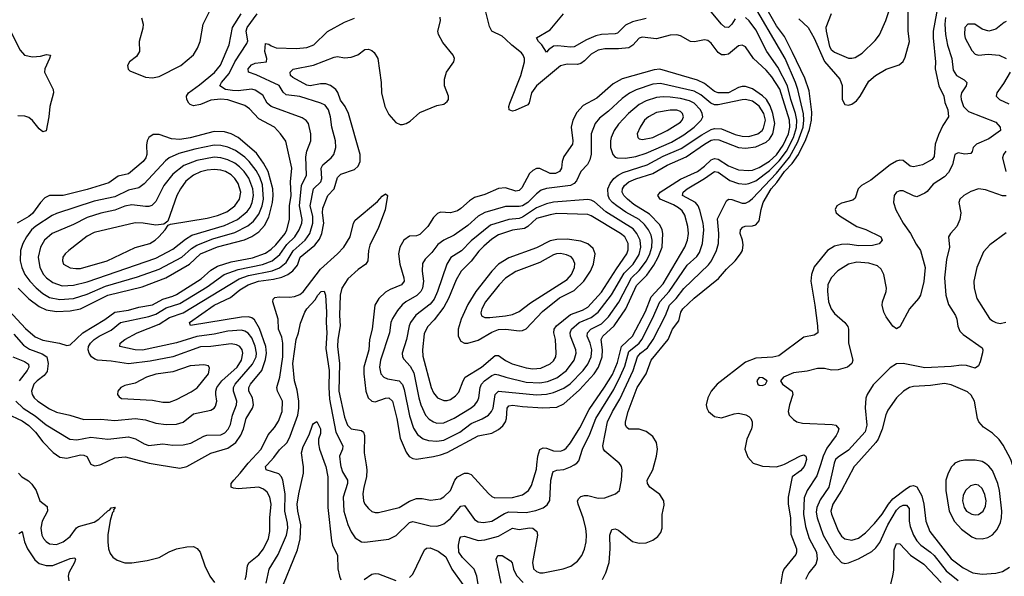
# Model space of a CAD drawing. Header units: inches. Extents: x 1649636 to 1815363, y 506543 to 641975.
# Tile 101 of 256: x 1691836 to 1697580, y 559349 to 562596. Entities that reach past the tile are written whole.
import ezdxf

# ---------------------------------------------------------------- set-up
doc = ezdxf.new("R2010")
doc.units = ezdxf.units.IN
doc.header["$MEASUREMENT"] = 0
doc.layers.add('B6595', color=7, linetype='Continuous')
doc.layers.add('B6596', color=7, linetype='Continuous')

msp = doc.modelspace()

# ---------------------------------------------------------------- linework, layer by layer
at = {"layer": 'B6595', "color": 5}
for points, elevation in [([(1692259, 560000), (1692274.5, 559994.5), (1692302.9, 560000)], 520), ([(1692650.1, 560000), (1692770, 559980.9), (1692810, 559989.4), (1692829, 560000)], 520), ([(1693151.4, 559330), (1693158, 559350), (1693164.2, 559410), (1693172.2, 559427.8), (1693230, 559474.3), (1693258.6, 559510), (1693287.2, 559570), (1693296, 559610), (1693295.7, 559690), (1693302.8, 559770), (1693295.6, 559810), (1693279.4, 559839.3), (1693257.6, 559857.6), (1693230, 559868.5), (1693110, 559860.2), (1693083.1, 559863.1), (1693068.7, 559870), (1693069.1, 559890), (1693084.3, 559910), (1693122.5, 559950), (1693160.5, 560000)], 480), ([(1693274, 559310), (1693290.5, 559390), (1693342.8, 559477.2), (1693392.3, 559590), (1693400.1, 559630), (1693398.5, 559658.5), (1693382.6, 559730), (1693384.2, 559830), (1693370.7, 559910.7), (1693362.3, 559930), (1693347.1, 559947.1), (1693273.6, 559970), (1693269, 559990), (1693278.6, 560000)], 460), ([(1693353.7, 559250), (1693456.1, 559503.9), (1693472.2, 559567.8), (1693476, 559650), (1693458.3, 559730), (1693454.5, 559770), (1693463.5, 559830), (1693492.3, 559950), (1693491.6, 559990), (1693490.2, 560000)], 440), ([(1693618.1, 560000), (1693621.7, 559990), (1693633.7, 559930), (1693633.8, 559750), (1693655.4, 559555.4), (1693661.4, 559530), (1693689.6, 559470), (1693692.2, 559392.2), (1693701, 559350), (1693710, 559327.9)], 440), ([(1693707.4, 560000), (1693708.5, 559990), (1693719.3, 559959.3), (1693748.7, 559910), (1693748.8, 559890), (1693723.6, 559810), (1693727.7, 559730), (1693750.8, 559650.8), (1693768.9, 559608.9), (1693793.5, 559573.5), (1693830, 559550.2), (1693850, 559548.1), (1693990, 559566.7), (1694032.1, 559587.9), (1694110, 559663), (1694130, 559668.8), (1694230, 559642.8), (1694270, 559642), (1694290, 559647.1), (1694310, 559655.5), (1694350, 559686.1), (1694410, 559757.8), (1694430, 559762.9), (1694490, 559681.1), (1694510, 559667.9), (1694542.2, 559662.2), (1694591, 559670), (1694663.8, 559716.2), (1694690, 559724.8), (1694790, 559720.6), (1694847, 559733), (1694890.5, 559749.5), (1694913.7, 559766.3), (1694928.5, 559791.5), (1694934.7, 559910), (1694945.4, 559954.6), (1694950, 559961.2), (1694970, 559968.6), (1695010, 559971.5), (1695050, 559988), (1695069.9, 560000)], 460), ([(1693856.5, 560000), (1693861.5, 559970), (1693858.3, 559930), (1693842.8, 559870), (1693837.7, 559830), (1693841.4, 559790), (1693850, 559770.3), (1693870, 559743.8), (1693890, 559727.5), (1693910, 559720.6), (1693930, 559721.7), (1694050, 559750.7), (1694110, 559787.9), (1694150, 559803.5), (1694183.2, 559803.2), (1694232.8, 559792.8), (1694290, 559801.8), (1694310, 559812), (1694349.8, 559850), (1694374.4, 559910), (1694389.9, 559930), (1694431.3, 559951.3), (1694450, 559951.5), (1694470, 559942.3), (1694570, 559832.6), (1694590, 559814.7), (1694607.4, 559807.4), (1694710.9, 559809.1), (1694770, 559824.3), (1694803.5, 559850), (1694821.8, 559878.2), (1694850, 559973.4), (1694852.7, 560000)], 480), ([(1694522, 559230), (1694502.4, 559350), (1694487.3, 559390), (1694418.6, 559458.6), (1694398.3, 559490), (1694394.8, 559530), (1694402.9, 559570), (1694410, 559579.1), (1694430, 559582.7), (1694510, 559558.9), (1694550, 559562.9), (1694630, 559584.1), (1694710, 559630.9), (1694750, 559622.5), (1694810, 559631.1), (1694829.5, 559629.5), (1694852.6, 559610), (1694855.9, 559590), (1694826.8, 559430), (1694833.1, 559393.1), (1694850, 559377.5), (1694870, 559370.2), (1694890, 559370.2), (1695006.9, 559393.1), (1695051.8, 559408.2), (1695090, 559438.5), (1695114.6, 559470), (1695131.7, 559508.3), (1695139.8, 559550), (1695142.9, 559590), (1695139.1, 559630), (1695123.9, 559690), (1695092.9, 559770), (1695089.8, 559790), (1695096.8, 559803.2), (1695110, 559814.3), (1695130, 559820.9), (1695150, 559821.5), (1695210, 559804.7), (1695250, 559806.5), (1695312.3, 559830), (1695335.8, 559850), (1695345.8, 559910), (1695349.8, 559969.8), (1695346.6, 559990), (1695340.1, 560000)], 440), ([(1695235.1, 559330), (1695254.8, 559370), (1695274.2, 559430), (1695280.2, 559510), (1695278, 559590), (1695290, 559621.6), (1695310, 559625.3), (1695330, 559617.8), (1695410, 559551.8), (1695450, 559541.6), (1695490, 559544.8), (1695530, 559560.2), (1695557.9, 559582.1), (1695575.3, 559604.7), (1695584.2, 559630), (1695583.9, 559710), (1695596.2, 559763.8), (1695593.8, 559790), (1695570, 559825.7), (1695511.9, 559870), (1695497.7, 559890), (1695497.3, 559910), (1695530, 559971), (1695537.4, 560000)], 420), ([(1696146.2, 560000), (1696170, 559992.3), (1696250, 559988.5), (1696287.5, 560000)], 420), ([(1696415.3, 560000), (1696412.1, 559990), (1696390, 559965.2), (1696341.7, 559930), (1696318.9, 559810), (1696319.7, 559770), (1696332.8, 559690), (1696334.7, 559594.7), (1696367.5, 559510), (1696367.9, 559490), (1696362.9, 559477.1), (1696293.3, 559390), (1696285.4, 559370), (1696271.8, 559288.2)], 420), ([(1696506.9, 560000), (1696485.6, 559934.4), (1696430, 559849.8), (1696412.7, 559807.3), (1696408.2, 559711.8), (1696419.6, 559639.6), (1696441, 559570), (1696483.3, 559490), (1696488.4, 559450), (1696479.5, 559420.5), (1696439.3, 559370), (1696420.6, 559330)], 440), ([(1696584.5, 560000), (1696556.3, 559870), (1696505.6, 559794.4), (1696486.7, 559750), (1696482.8, 559722.8), (1696487.5, 559690), (1696524, 559590), (1696590, 559475), (1696630, 559430.2), (1696650, 559424.2), (1696670, 559427.6), (1696728.3, 559451.7), (1696806.6, 559493.4), (1696830, 559514.5), (1696853.4, 559546.6), (1696901, 559650), (1696950, 559735.9), (1696970, 559755.4), (1696990, 559764.6), (1697010, 559765), (1697024.1, 559744.1), (1697025, 559670), (1697030, 559640.3), (1697049.7, 559589.7), (1697070, 559555.4), (1697093.1, 559530), (1697149.8, 559489.8), (1697170, 559470), (1697240.2, 559380.2), (1697310, 559324.4)], 460), ([(1696713, 560000), (1696704, 559990), (1696630.3, 559850), (1696579, 559770), (1696568.3, 559730), (1696571.3, 559711.2), (1696610, 559614.9), (1696630, 559582.6), (1696650, 559567.2), (1696690, 559560.4), (1696730, 559571.3), (1696770, 559601.9), (1696822.9, 559657.1), (1696868.1, 559711.9), (1696904.3, 559770), (1696930, 559801.9), (1697010, 559862), (1697030, 559874.2), (1697050, 559879.5), (1697070, 559871), (1697098.3, 559818.3), (1697109.7, 559770), (1697121.5, 559670), (1697145.2, 559610), (1697270, 559451.8), (1697339.6, 559399.6), (1697396.5, 559370), (1697450, 559361.8), (1697530, 559368), (1697570, 559376.3), (1697610, 559401.9)], 480), ([(1697283.3, 560000), (1697270, 559985.7), (1697250, 559945.4), (1697239.4, 559910), (1697237.9, 559850), (1697259, 559730), (1697289.2, 559669.2), (1697330, 559625), (1697390, 559579.2), (1697413.4, 559570), (1697450, 559567.2), (1697484.2, 559575.8), (1697510, 559590.2), (1697538.3, 559621.7), (1697557.2, 559662.8), (1697563.4, 559690), (1697564.6, 559730), (1697551.2, 559850), (1697542.1, 559890), (1697510, 559966.6), (1697490, 559992.2), (1697480.2, 560000)], 520), ([(1691828.5, 559950), (1691848.6, 559928.7), (1691886.7, 559906.7), (1691907.4, 559887.4), (1691932.7, 559850), (1691952.7, 559790), (1691995.6, 559755.6), (1691998.9, 559730), (1691966, 559670), (1691959, 559630), (1691965.4, 559590), (1691974.7, 559570), (1691990, 559551.6), (1692010, 559539.1), (1692050, 559535.6), (1692090, 559551.2), (1692130, 559581.8), (1692168.2, 559631.8), (1692179.8, 559640.2), (1692270, 559664.3), (1692296.9, 559683.1), (1692350, 559732.1), (1692362.6, 559737.4), (1692370, 559748), (1692390, 559752.2), (1692392.2, 559750), (1692383, 559737), (1692384.4, 559730), (1692377.8, 559722.2), (1692364.6, 559675.4), (1692350.8, 559590.8), (1692350.9, 559550.9), (1692354.4, 559510), (1692362.8, 559482.8), (1692379.9, 559459.9), (1692403.6, 559443.6), (1692450, 559427.6), (1692490, 559428), (1692579, 559440.9), (1692650, 559459.7), (1692707.8, 559492.2), (1692750, 559510.1), (1692810, 559521.4), (1692850, 559522.6), (1692872.1, 559512.1), (1692888.1, 559490), (1692915.8, 559410), (1692945.5, 559350), (1692972.6, 559312.6)], 480), ([(1691830, 559598), (1691850, 559610.6), (1691864.1, 559550), (1691880.7, 559510), (1691924.8, 559444.8), (1691950, 559424.6), (1691990, 559411.4), (1692030, 559413.1), (1692130, 559452.5), (1692156.6, 559456.6), (1692161.7, 559450), (1692155.8, 559430), (1692121.9, 559370), (1692118.7, 559350), (1692122.7, 559322.7)], 460), ([(1696909.5, 559270.5), (1696930, 559351), (1696935, 559385), (1696936.8, 559503.2), (1696950, 559540.3), (1696970, 559539.3), (1697033.3, 559473.3), (1697110, 559419.8), (1697212.3, 559312.3)], 440), ([(1694110, 559341.5), (1694130, 559362), (1694197.3, 559502.7), (1694210, 559514.3), (1694230, 559515), (1694276.8, 559496.8), (1694322.3, 559462.3), (1694357.1, 559390), (1694421.1, 559301.1)], 440), ([(1694645.6, 559310), (1694615.6, 559450), (1694625.6, 559470), (1694650, 559470.2), (1694699.8, 559439.8), (1694707.9, 559427.9), (1694716.8, 559390), (1694733.7, 559353.7), (1694773.4, 559313.4)], 420), ([(1693845.7, 559330), (1693890, 559361.2), (1693910, 559366), (1693930, 559363.2), (1694030, 559325.4)], 440)]:
    msp.add_lwpolyline(points, dxfattribs=dict(at, elevation=elevation))
at = {"layer": 'B6595', "color": 5, "elevation": 540}
msp.add_lwpolyline([(1697410, 559885.1), (1697383.1, 559876.9), (1697353.2, 559850), (1697340.1, 559819.9), (1697335.6, 559790), (1697344.8, 559750), (1697359.7, 559730), (1697390, 559711), (1697410, 559707.8), (1697430, 559710.2), (1697456.1, 559730), (1697470, 559759.1), (1697473.9, 559790), (1697466.8, 559826.8), (1697450, 559862), (1697430, 559880.4)], close=True, dxfattribs=at)
at = {"layer": 'B6596', "color": 5}
for points, elevation in [([(1692547, 562607), (1692555.3, 562570), (1692553.3, 562546.7), (1692533.4, 562470), (1692534.6, 562410), (1692518, 562382), (1692476.3, 562350), (1692465.5, 562330), (1692468.4, 562308.4), (1692478.5, 562298.5), (1692570, 562261.8), (1692610, 562257.6), (1692650, 562265.8), (1692776.1, 562330), (1692850, 562392.1), (1692873.6, 562430), (1692888.6, 562470), (1692906.6, 562570), (1692966.7, 562690)], 620), ([(1695340.1, 560000), (1695333.6, 560010), (1695250, 560079.7), (1695242.2, 560090), (1695237.5, 560110), (1695265.2, 560250), (1695293.7, 560310), (1695336.5, 560383.5), (1695414.6, 560550), (1695439.8, 560630), (1695456.7, 560650), (1695497.7, 560682.3), (1695531.8, 560730), (1695603.5, 560870), (1695626.9, 560930), (1695664.9, 560970), (1695711, 561029), (1695853.6, 561166.4), (1695872.5, 561190), (1695900.2, 561250), (1695911.6, 561290), (1695914, 561350), (1695906.1, 561433.9), (1695959.7, 561540.3), (1695971.1, 561548.9), (1695990, 561548.2), (1696050, 561525.9), (1696070, 561525.7), (1696090, 561535), (1696110, 561553.1), (1696250, 561700.2), (1696326.3, 561793.7), (1696375.7, 561884.3), (1696405.7, 561970), (1696410.2, 562010), (1696407.6, 562047.6), (1696374.8, 562190), (1696362.4, 562230), (1696301.9, 562370), (1696090, 562732.9)], 440), ([(1697193.3, 562686.7), (1697165.2, 562530), (1697164.4, 562490), (1697178, 562350), (1697177.3, 562310), (1697198.8, 562210), (1697227.5, 562150), (1697232.9, 562112.9), (1697250.1, 562070), (1697253.6, 562030), (1697220.8, 561979.2), (1697195.5, 561924.5), (1697177, 561870), (1697170, 561798), (1697158.5, 561781.5), (1697102, 561750), (1697050, 561737.7), (1697030, 561742.5), (1696990, 561774.9), (1696970, 561777.3), (1696950, 561771.8), (1696913.8, 561750), (1696800.8, 561659.2), (1696745.8, 561630), (1696728.2, 561610), (1696710, 561556), (1696696.9, 561543.1), (1696630, 561526.3), (1696603.8, 561510), (1696592.7, 561490), (1696599.3, 561470), (1696623, 561450), (1696719.5, 561390), (1696772.3, 561372.3), (1696859.5, 561330), (1696867.4, 561310), (1696850, 561288.2), (1696810, 561279.9), (1696730, 561277.1), (1696666.6, 561286.6), (1696630, 561284.6), (1696590, 561274.8), (1696548.3, 561250), (1696470, 561154), (1696454.7, 561110), (1696450.8, 561070), (1696475.2, 560930), (1696490.2, 560809.8), (1696491.1, 560768.9), (1696470, 560756.8), (1696410, 560745.2), (1696264.4, 560635.6), (1696230, 560626.8), (1696130, 560621), (1696070, 560598.2), (1695905.3, 560470), (1695868.9, 560430), (1695850.1, 560390), (1695840.5, 560350), (1695844, 560330), (1695854.7, 560310), (1695890, 560282.3), (1695930, 560273.2), (1696003.2, 560296.8), (1696030, 560300.2), (1696071.8, 560291.8), (1696090, 560281.7), (1696100.2, 560270), (1696108.3, 560250), (1696108.2, 560228.2), (1696104.8, 560210), (1696077.3, 560150), (1696067, 560090), (1696084.3, 560044.3), (1696115.3, 560010), (1696146.2, 560000)], 420), ([(1696569, 562630), (1696539.6, 562550), (1696539.7, 562530), (1696560.6, 562440.6), (1696570, 562422.6), (1696590, 562406.2), (1696670, 562372.7), (1696690, 562371), (1696710, 562375.2), (1696750, 562400.5), (1696825.6, 562474.4), (1696851.1, 562508.9), (1696888.6, 562591.4), (1696927.2, 562712.8)], 440), ([(1691750, 560925.1), (1691870, 560795.1), (1691926.2, 560746.2), (1691970, 560727), (1692068.6, 560708.6), (1692110, 560694.7), (1692130, 560700.2), (1692204.2, 560770), (1692332.7, 560847.3), (1692390, 560889.7), (1692470, 560901.8), (1692530, 560918.7), (1692610, 560933.6), (1692670, 560965.6), (1692730, 560982.8), (1692750, 560992.9), (1692894.8, 561085.2), (1692950, 561134.7), (1692990, 561159.2), (1693070, 561184), (1693193.1, 561206.9), (1693270, 561233.8), (1693303.3, 561256.7), (1693330, 561282.7), (1693383.7, 561350), (1693394.7, 561370), (1693410.3, 561430), (1693410.8, 561510), (1693419.9, 561570), (1693416.1, 561650), (1693422.5, 561730), (1693387.5, 561887.5), (1693358, 561930), (1693322.7, 561970), (1693230, 562018.5), (1693177.1, 562077.1), (1693150, 562094.8), (1693050, 562128.3), (1693010, 562133.1), (1692950, 562126.7), (1692890, 562102), (1692850, 562093.6), (1692830, 562102), (1692823.2, 562110), (1692811.8, 562130), (1692809, 562150), (1692821.1, 562170), (1692884.6, 562215.4), (1692972.4, 562287.6), (1693008.1, 562331.9), (1693058.5, 562450), (1693077.5, 562550), (1693128.8, 562630)], 580), ([(1691801.3, 560761.3), (1691857.4, 560697.4), (1691893.7, 560673.7), (1691967.8, 560647.8), (1691993.3, 560630), (1692002.9, 560590), (1691995.3, 560544.7), (1691979, 560521), (1691937.3, 560490), (1691918.9, 560470), (1691904.4, 560430), (1691907.7, 560410), (1691919.4, 560390), (1691942.3, 560370), (1692010, 560326.7), (1692050, 560306), (1692129.1, 560289.1), (1692210, 560264.3), (1692310, 560266.2), (1692390, 560257.2), (1692510, 560269.1), (1692570, 560261.6), (1692630, 560242.6), (1692690, 560235.7), (1692750, 560237.6), (1692790, 560248.4), (1692850, 560296.5), (1692950, 560317.8), (1692969.9, 560330.1), (1692978.5, 560341.5), (1692986.5, 560370), (1692979.9, 560410), (1692979.9, 560430), (1692986.1, 560450), (1693015.8, 560490), (1693104, 560570), (1693129.9, 560610), (1693137.9, 560650), (1693133.1, 560670), (1693119.8, 560690), (1693100.4, 560700.4), (1693070, 560705.3), (1692950, 560690.6), (1692890, 560688.4), (1692730, 560630.3), (1692596.7, 560603.3), (1692470, 560589.4), (1692370, 560605), (1692290, 560609.9), (1692275, 560615), (1692254.9, 560630), (1692241.7, 560650), (1692236.1, 560670), (1692237.9, 560690), (1692248.8, 560710), (1692270.5, 560730), (1692299.1, 560750), (1692370, 560785.1), (1692423.7, 560830), (1692590, 560865.5), (1692630, 560879.3), (1692690, 560915.9), (1692770, 560939.9), (1692930, 561037.9), (1693029.2, 561110.8), (1693110, 561139.6), (1693251.4, 561168.6), (1693309.5, 561190.5), (1693353.5, 561226.5), (1693395.2, 561284.8), (1693440.1, 561330), (1693466.6, 561370), (1693481.4, 561410), (1693483.4, 561430), (1693468.5, 561510), (1693480.4, 561630), (1693509.9, 561690), (1693504.4, 561795.6), (1693511.4, 561828.6), (1693533.6, 561890), (1693534.9, 561930), (1693519.8, 561990), (1693507.6, 562007.6), (1693484.6, 562024.6), (1693302.2, 562090), (1693280.5, 562110), (1693255.1, 562155.1), (1693210, 562186.1), (1693190, 562191), (1693110, 562181.2), (1693076.9, 562183.1), (1693037.3, 562190), (1693004.2, 562210), (1693012.5, 562230), (1693057.6, 562282.4), (1693091.2, 562350), (1693161.8, 562458.2), (1693167.2, 562472.8), (1693157.5, 562530), (1693162.4, 562550), (1693222, 562630)], 560), ([(1694852.7, 560000), (1694857.9, 560050), (1694871.2, 560088.8), (1694890, 560099.3), (1694910, 560096.8), (1694950, 560081.9), (1694990, 560079.5), (1695010, 560086.4), (1695023.3, 560096.7), (1695050, 560128), (1695103.8, 560216.2), (1695157.5, 560322.5), (1695247.6, 560452.4), (1695293.3, 560526.7), (1695322.8, 560597.2), (1695347.3, 560690), (1695410.9, 560750), (1695486.1, 560893.9), (1695519.9, 560980.1), (1695590, 561055.5), (1695716.7, 561270), (1695731.3, 561310), (1695736.6, 561350), (1695733.7, 561390), (1695716.6, 561456.6), (1695701.1, 561481.1), (1695679.1, 561499.1), (1695650, 561516.5), (1695571.9, 561550), (1695559.2, 561570), (1695572.2, 561590), (1695690, 561665.4), (1695789.6, 561710.4), (1695830, 561740.9), (1695870, 561779.2), (1695890, 561786.3), (1695910, 561782.1), (1695970, 561743.8), (1696030, 561719.7), (1696090, 561716.4), (1696110, 561718.8), (1696150, 561733.3), (1696210, 561771.5), (1696250, 561808.7), (1696290, 561864.4), (1696320.8, 561930), (1696328.7, 561970), (1696327.2, 562010), (1696271, 562191), (1696223.2, 562263.2), (1696190, 562301.5), (1696116.3, 562370), (1696070, 562438.7), (1696050, 562448), (1696030, 562442.9), (1695970, 562395.7), (1695950, 562390.5), (1695930, 562391.9), (1695910, 562404.4), (1695870, 562459.2), (1695850, 562475.1), (1695830, 562479.1), (1695772.4, 562467.6), (1695750, 562469.8), (1695690, 562502.9), (1695670, 562508.9), (1695630, 562506.5), (1695550, 562484.4), (1695466.3, 562493.7), (1695450, 562488.9), (1695412.9, 562447.1), (1695390, 562432.1), (1695330, 562426.2), (1695250, 562426.2), (1695210, 562419.4), (1695170, 562395.7), (1695130, 562355.4), (1695110, 562341.7), (1695090, 562335.6), (1695030, 562336.2), (1694990, 562326.4), (1694851.3, 562210), (1694821.7, 562170), (1694808.6, 562111.4), (1694799.7, 562100.3), (1694726.3, 562066.3), (1694710, 562062), (1694691.4, 562071.4), (1694689.8, 562089.8), (1694695.7, 562110), (1694759.4, 562270), (1694780.9, 562350), (1694780.2, 562370), (1694773.2, 562390), (1694762.4, 562402.4), (1694706.8, 562446.8), (1694670, 562483.2), (1694650, 562499.6), (1694589.3, 562529.3), (1694576.1, 562556.1), (1694554.2, 562650)], 480), ([(1695490, 562602.6), (1695410, 562583.9), (1695370, 562564.1), (1695322.6, 562517.4), (1695310, 562513.1), (1695230, 562510.3), (1695197, 562503), (1695141.6, 562478.4), (1695070, 562437.5), (1695050, 562435.2), (1694975.8, 562444.2), (1694950, 562442.6), (1694919.9, 562420.1), (1694910, 562406.6), (1694882.4, 562450), (1694861.5, 562470), (1694851.3, 562490), (1694930, 562537.5), (1695008.7, 562630)], 460), ([(1695537.4, 560000), (1695550.2, 560050), (1695556.5, 560090), (1695551, 560130), (1695530, 560163.9), (1695490, 560194.9), (1695450, 560207.4), (1695390, 560207.9), (1695378, 560218), (1695370.9, 560230), (1695370.7, 560250), (1695385.3, 560310), (1695438.7, 560450), (1695490.5, 560530), (1695519.8, 560610), (1695619, 560730), (1695644.3, 560790), (1695681.4, 560838.6), (1695692.5, 560890), (1695704.2, 560910), (1695770, 560971.9), (1695913.4, 561086.6), (1695959.4, 561140.6), (1696010.6, 561190), (1696041.2, 561230), (1696051.7, 561250), (1696056.6, 561283.4), (1696052.7, 561310), (1696039, 561350), (1696040.3, 561370), (1696053.9, 561386.1), (1696067.8, 561392.2), (1696110, 561392.8), (1696130, 561400.1), (1696150, 561422.3), (1696161.8, 561490), (1696173.7, 561530), (1696220.3, 561610), (1696253.3, 561646.7), (1696297.2, 561710), (1696342, 561758), (1696379, 561810), (1696422, 561898), (1696443.6, 561956.4), (1696455.8, 562010), (1696457.2, 562057.2), (1696440.9, 562180.9), (1696415.6, 562255.6), (1696345, 562405), (1696297.5, 562497.5), (1696250, 562561), (1696188.5, 562670)], 420), ([(1696010, 562602), (1695990, 562569.8), (1695970.1, 562549.9), (1695950, 562553), (1695929.9, 562570), (1695870, 562642.4)], 460), ([(1696380.9, 562600.9), (1696434.7, 562550), (1696470, 562487.6), (1696531.6, 562351.6), (1696620.1, 562250), (1696633.2, 562213.2), (1696634.5, 562130), (1696650, 562101.3), (1696670, 562097.2), (1696690, 562104.1), (1696716.7, 562123.3), (1696739.9, 562150), (1696790, 562236.9), (1696827.6, 562270), (1696890, 562308.1), (1696967.2, 562332.8), (1696990, 562352.4), (1697002, 562378), (1697027.6, 562470), (1697018.4, 562530), (1697019.2, 562650)], 420), ([(1691814, 560370), (1691855.6, 560330), (1691925.4, 560285.4), (1691990, 560233.7), (1692129.2, 560149.2), (1692170, 560145.4), (1692250, 560161.8), (1692350.1, 560150.1), (1692470, 560162.5), (1692511.1, 560151.1), (1692561.5, 560121.5), (1692590, 560113), (1692670, 560121.9), (1692730, 560114.6), (1692790, 560115.7), (1692834.6, 560125.4), (1692910, 560167.1), (1692927.9, 560172.1), (1693010, 560175.4), (1693033.2, 560186.8), (1693052.7, 560207.2), (1693065.6, 560234.4), (1693076.6, 560290), (1693101.4, 560350), (1693103.1, 560370), (1693082.4, 560430), (1693083.3, 560450), (1693093.3, 560470), (1693194.2, 560585.8), (1693214.5, 560630), (1693217.1, 560650), (1693210, 560691.9), (1693190, 560740.2), (1693168.1, 560768.1), (1693150, 560779.7), (1693130, 560784.6), (1693050, 560779.6), (1692970, 560761.8), (1692870, 560748.7), (1692750, 560710.7), (1692552.4, 560667.6), (1692510, 560669.9), (1692419.5, 560690), (1692421.7, 560710), (1692450, 560730.1), (1692521.5, 560770), (1692650, 560819.9), (1692710, 560858.8), (1692790, 560885.5), (1693116, 561084), (1693170, 561104.8), (1693308.5, 561131.5), (1693351, 561149), (1693390, 561179.6), (1693431.5, 561248.5), (1693501.8, 561310), (1693528.2, 561350), (1693546.9, 561410), (1693545.5, 561450), (1693531.3, 561510), (1693549.9, 561610), (1693592.4, 561650), (1693598.4, 561670), (1693595.5, 561730), (1693603.9, 561750), (1693652.8, 561790), (1693667.7, 561810), (1693680.9, 561850), (1693677.3, 561890), (1693657.6, 561970), (1693649.9, 562030), (1693638, 562070), (1693617.3, 562097.3), (1693591.8, 562110), (1693470, 562148), (1693390, 562158.5), (1693372.9, 562172.9), (1693350, 562212.3), (1693215.4, 562275.4), (1693171.1, 562290), (1693168.6, 562310), (1693187.3, 562332.7), (1693210, 562342.6), (1693275.8, 562350), (1693278.2, 562370), (1693265, 562410), (1693270, 562457.1), (1693290, 562453.1), (1693303.4, 562443.4), (1693332.7, 562432.7), (1693450, 562427.4), (1693510, 562433.6), (1693550.9, 562450), (1693632.2, 562527.8), (1693730, 562582.6), (1693790, 562605.6)], 540), ([(1692829, 560000), (1692951.5, 560068.5), (1693050, 560097.1), (1693095.9, 560130), (1693126.8, 560173.2), (1693141.1, 560210), (1693156.3, 560270), (1693193.5, 560330), (1693199.9, 560350), (1693194.6, 560390), (1693173.1, 560430), (1693171.8, 560450), (1693182.2, 560470), (1693248.1, 560550), (1693270, 560614), (1693274.9, 560650), (1693271.3, 560690), (1693234.8, 560794.8), (1693205.1, 560845.1), (1693190, 560856.9), (1693170, 560862.7), (1693130, 560861.5), (1692832.3, 560812.3), (1692826.6, 560830), (1692970, 560931.5), (1693065.2, 560974.8), (1693120, 561020), (1693169.6, 561050.4), (1693228.6, 561071.4), (1693317, 561083), (1693365.5, 561094.5), (1693400.5, 561110), (1693430, 561130.5), (1693455.8, 561164.2), (1693472.1, 561210), (1693558.4, 561281.6), (1693584.6, 561315.4), (1693597.7, 561350), (1693609.3, 561410), (1693602.2, 561470), (1693603.5, 561496.5), (1693633.9, 561570), (1693670.4, 561610), (1693690, 561675.6), (1693710, 561694.3), (1693790, 561722.4), (1693810, 561742.6), (1693821.7, 561770), (1693822.2, 561810), (1693754.8, 562050), (1693735.3, 562090), (1693707.1, 562127.1), (1693692, 562172), (1693680.7, 562190), (1693650, 562212.9), (1693621.6, 562221.6), (1693590, 562221.9), (1693530, 562210.5), (1693510, 562213.6), (1693430, 562258.5), (1693415.8, 562270), (1693414.7, 562290), (1693432.2, 562307.8), (1693550, 562330.1), (1693670, 562378.5), (1693690, 562382.3), (1693730, 562373.4), (1693770, 562376.8), (1693808.3, 562391.7), (1693850, 562423.1), (1693870, 562425.2), (1693890, 562416.5), (1693904, 562404), (1693924.3, 562370), (1693944.2, 562230), (1693946.7, 562170), (1693965.9, 562090), (1693990, 562043.1), (1694030, 561996.5), (1694054.5, 561985.5), (1694070, 561984.2), (1694090, 561990.3), (1694114.7, 562005.3), (1694170, 562054.9), (1694270, 562094.9), (1694310, 562103.8), (1694330, 562118.8), (1694338, 562130), (1694337, 562150), (1694314.7, 562210), (1694313.5, 562250), (1694325.7, 562290), (1694368.9, 562350), (1694372, 562370), (1694364.5, 562390), (1694303.9, 562463.9), (1694278.3, 562510), (1694276, 562530), (1694291.4, 562590), (1694289.5, 562610.5)], 520), ([(1695069.9, 560000), (1695086.4, 560010), (1695097, 560023), (1695119.2, 560090), (1695161.5, 560178.5), (1695196.2, 560270), (1695301, 560439), (1695341.7, 560518.3), (1695365.4, 560574.6), (1695390, 560660.1), (1695449.9, 560710), (1695464.5, 560730), (1695527.6, 560852.4), (1695570.3, 560950), (1695624.8, 561010), (1695730, 561163.5), (1695785.6, 561214.4), (1695801.9, 561238.1), (1695818.6, 561290), (1695826.7, 561370), (1695823.2, 561410), (1695804.3, 561484.3), (1695794.5, 561510), (1695778.4, 561530), (1695702.9, 561570), (1695706.5, 561590), (1695730, 561610.5), (1695830.9, 561669.1), (1695890, 561711.5), (1695910, 561707.2), (1695978, 561658), (1696030, 561640.5), (1696070, 561637.2), (1696090, 561640.5), (1696130, 561656.7), (1696210, 561715.6), (1696266.5, 561773.5), (1696309.8, 561830), (1696350.9, 561910), (1696367.4, 561967.4), (1696369.3, 562010), (1696362, 562050), (1696335.2, 562130), (1696315, 562210), (1696258.9, 562318.9), (1696194.2, 562410), (1696130, 562537.4), (1696092.2, 562590), (1696070, 562609.8)], 460), ([(1697237.7, 562610), (1697233, 562570), (1697236.8, 562510), (1697247.9, 562447.9), (1697274.3, 562370), (1697281.3, 562301.3), (1697300.6, 562270), (1697345.6, 562245.6), (1697361.1, 562230), (1697356.8, 562210), (1697330.1, 562170), (1697325.6, 562150), (1697327.3, 562130), (1697341.9, 562090), (1697370, 562061.4), (1697530, 561998.4), (1697556.5, 561970), (1697557.3, 561950), (1697490, 561901.7), (1697417.6, 561870), (1697398.9, 561850), (1697392.9, 561827.1), (1697384.4, 561815.6), (1697350, 561812.4), (1697310, 561820.5), (1697290.6, 561810), (1697277.3, 561750), (1697254.2, 561705.8), (1697230, 561680.2), (1697163.9, 561636.1), (1697130, 561594.3), (1697115.5, 561584.5), (1697070, 561563.9), (1697050, 561568.8), (1696990, 561597.7), (1696970, 561598.4), (1696950.2, 561589.8), (1696936.5, 561570), (1696934.2, 561530), (1696946.9, 561486.9), (1696989.6, 561409.6), (1697033, 561350), (1697066.5, 561286.5), (1697091.8, 561250), (1697117.6, 561150), (1697110.6, 561069.4), (1697091.2, 560988.8), (1697080.2, 560970), (1697026.7, 560910), (1696970, 560805.4), (1696950, 560793), (1696930, 560808), (1696890, 560862.9), (1696876.6, 560890), (1696868, 560930), (1696868.3, 560950), (1696889.9, 561010), (1696892.4, 561030), (1696877.7, 561110), (1696861.3, 561141.3), (1696839.9, 561159.9), (1696790, 561175.5), (1696719.1, 561180.9), (1696670, 561169.8), (1696609, 561131), (1696569.6, 561090.4), (1696550.2, 561050), (1696547.8, 561012.2), (1696554.3, 560950), (1696568.9, 560908.9), (1696590, 560881.5), (1696649.6, 560829.6), (1696667.4, 560807.4), (1696671.6, 560790), (1696670.9, 560710), (1696696.5, 560610), (1696690.3, 560590), (1696666, 560570), (1696610, 560554.5), (1696572.2, 560552.2), (1696530, 560561.2), (1696490, 560560.9), (1696430, 560545.1), (1696350, 560535.8), (1696291, 560510), (1696274.8, 560490), (1696286, 560470), (1696342.8, 560430), (1696345.5, 560410), (1696326.4, 560350), (1696319.1, 560310), (1696324.9, 560290), (1696350, 560264.9), (1696370.3, 560250.4), (1696402.9, 560242.9), (1696575.7, 560235.7), (1696596.4, 560230), (1696613.8, 560210), (1696609.3, 560190), (1696598.2, 560170), (1696543.7, 560096.3), (1696523.1, 560050), (1696506.9, 560000)], 440), ([(1697590, 562586.6), (1697579.4, 562580.6), (1697530, 562540.4), (1697490, 562529.8), (1697450, 562542), (1697408, 562570), (1697366.8, 562570), (1697350.5, 562550), (1697348, 562510), (1697352.3, 562487.7), (1697390, 562415.8), (1697410, 562394.9), (1697430, 562389.1), (1697485.5, 562394.5), (1697550.1, 562390.1), (1697590, 562370.2)], 460), ([(1691782.7, 562530), (1691838.1, 562418.1), (1691864.2, 562390), (1691910, 562379.2), (1691956.7, 562383.3), (1691992.4, 562392.4), (1692014.9, 562390), (1692010.2, 562370), (1691982.3, 562310), (1691981.5, 562290), (1692031.1, 562190), (1692032.8, 562170), (1692012.1, 562090), (1692006.2, 562030), (1691990, 561948.7), (1691970, 561942.6), (1691950, 561958.8), (1691910, 562007.6), (1691890, 562025), (1691866, 562034), (1691824.6, 562035.4)], 580), ([(1697613.1, 562290), (1697575.7, 562224.3), (1697535.3, 562170), (1697532.7, 562150), (1697551.5, 562131.5), (1697606.2, 562106.2)], 460), ([(1691827.2, 561030), (1691890, 560967.3), (1691950, 560923.8), (1691990, 560904.5), (1692050, 560894.1), (1692130, 560898.3), (1692190, 560909.4), (1692350, 560988.6), (1692550, 561038.5), (1692687.5, 561090), (1692826.6, 561170), (1692890, 561230.4), (1692990, 561270.3), (1693147.3, 561312.7), (1693190, 561331.2), (1693230, 561358.5), (1693263.5, 561396.5), (1693290, 561443.5), (1693311.6, 561530), (1693315.2, 561570), (1693312.1, 561610), (1693285.7, 561710), (1693259.1, 561759.1), (1693216.9, 561816.9), (1693110, 561909.9), (1693070, 561929.9), (1693030, 561942.9), (1692970, 561943.1), (1692830, 561907.6), (1692770, 561897.2), (1692721, 561901), (1692650, 561927.4), (1692614, 561926), (1692590.2, 561909.8), (1692579, 561890), (1692575.3, 561864.7), (1692578.2, 561810), (1692571.7, 561790), (1692555.4, 561770), (1692470, 561696.8), (1692410, 561682.8), (1692355.1, 561644.9), (1692230, 561605), (1692090, 561571.4), (1692010, 561570.5), (1691982.9, 561557.1), (1691956.8, 561530), (1691910, 561464.9), (1691890, 561448), (1691822, 561410)], 620), ([(1697589.1, 561830), (1697574.2, 561810), (1697570.2, 561789.8), (1697589, 561710)], 460), ([(1697591.2, 561568.8), (1697570, 561568.8), (1697470, 561604.5), (1697430, 561609.8), (1697385.5, 561594.5), (1697343.1, 561570), (1697321.1, 561550), (1697313.7, 561530), (1697325.7, 561470), (1697319.5, 561430), (1697302.4, 561390), (1697266.4, 561350), (1697254.4, 561330), (1697260.7, 561270), (1697243.3, 561196.7), (1697230.1, 561090.1), (1697238.8, 560990), (1697254.4, 560934.4), (1697295, 560870), (1697303, 560850), (1697308.7, 560808.7), (1697320, 560780), (1697339.3, 560759.3), (1697450, 560682.8), (1697454.3, 560670), (1697452.7, 560652.7), (1697439.7, 560600.3), (1697430, 560578), (1697410, 560564.2), (1697358.5, 560578.5), (1697330, 560580.8), (1697270, 560573), (1697115.3, 560564.7), (1696990, 560590.6), (1696951.7, 560588.3), (1696914.5, 560565.5), (1696814.3, 560465.7), (1696780.2, 560410), (1696772, 560388), (1696768.4, 560331.6), (1696777.4, 560230), (1696767.5, 560192.5), (1696670, 560084.1), (1696610, 560044.8), (1696595.9, 560030), (1696586.6, 560010), (1696584.5, 560000)], 460), ([(1693160.5, 560000), (1693168.1, 560010), (1693243.7, 560090), (1693285.7, 560174.3), (1693322.8, 560217.2), (1693346.6, 560253.4), (1693367.4, 560310), (1693368.4, 560370), (1693340.7, 560430), (1693336.1, 560450), (1693353.5, 560510), (1693371.3, 560628.7), (1693371.6, 560710), (1693365, 560745), (1693345.7, 560790), (1693342.8, 560850), (1693312.6, 560950), (1693313.9, 560966.1), (1693325.1, 560974.9), (1693350, 560980.3), (1693410, 560978.2), (1693438.2, 560981.8), (1693470, 560993.3), (1693490, 561009.2), (1693590, 561140.4), (1693690.2, 561229.8), (1693727.5, 561270), (1693762.8, 561330), (1693782.3, 561410), (1693792.9, 561427.1), (1693923.5, 561536.5), (1693950, 561567), (1693970, 561581.3), (1693982.4, 561570), (1693967.2, 561487.2), (1693930, 561384.5), (1693878.5, 561281.5), (1693870.7, 561250), (1693866.1, 561190), (1693854.3, 561170), (1693810, 561139), (1693750, 561085), (1693714.2, 561030), (1693705.8, 560990), (1693701.2, 560870), (1693705.8, 560810), (1693691.3, 560730), (1693689.3, 560690.7), (1693701.9, 560590), (1693698.1, 560430), (1693730, 560277), (1693747.4, 560230), (1693770.1, 560210.1), (1693830, 560199.4), (1693841, 560190), (1693847.6, 560170), (1693844.8, 560070), (1693856.5, 560000)], 480), ([(1697590, 561352.4), (1697496.3, 561283.7), (1697458.6, 561241.4), (1697420.2, 561150), (1697402.4, 561070), (1697404.4, 561030), (1697420.2, 560970), (1697493.5, 560853.5), (1697510, 560839.2), (1697530, 560829.4), (1697555.1, 560824.9), (1697589.1, 560830.9)], 480), ([(1693278.6, 560000), (1693318.4, 560041.6), (1693352.4, 560087.6), (1693396.7, 560130), (1693414.2, 560165.8), (1693457.7, 560290), (1693465.2, 560330), (1693464.4, 560370), (1693454.2, 560434.2), (1693438.9, 560490), (1693428.7, 560590), (1693448.7, 560731.3), (1693462.3, 560770), (1693473.2, 560826.8), (1693499.8, 560890), (1693511.1, 560910), (1693558.8, 560961.2), (1693575.4, 560990), (1693595.3, 561010), (1693611.8, 561011.8), (1693619.7, 560990), (1693626, 560890), (1693623.1, 560830), (1693626.9, 560770), (1693621.2, 560678.8), (1693641.4, 560550), (1693638.5, 560450), (1693643.2, 560383.2), (1693679.2, 560190), (1693721.9, 560110), (1693719, 560090), (1693702, 560050), (1693707.4, 560000)], 460), ([(1691795.5, 560630), (1691863.2, 560603.2), (1691886.9, 560586.9), (1691890.1, 560570), (1691880.1, 560550), (1691833.4, 560490)], 540), ([(1697627, 560000), (1697617.2, 560030), (1697573.8, 560113.8), (1697550, 560147.1), (1697510, 560183.4), (1697459.1, 560219.1), (1697431.9, 560250), (1697424.1, 560270), (1697405.6, 560370), (1697385.6, 560405.6), (1697366, 560426), (1697270, 560465.9), (1697230, 560474.5), (1697150, 560462.3), (1697050, 560456.5), (1697027.4, 560450), (1696991.7, 560428.3), (1696950.2, 560390), (1696901.3, 560318.7), (1696889.2, 560290.8), (1696867.7, 560207.7), (1696843.2, 560150), (1696830, 560128.9), (1696713, 560000)], 480), ([(1691759.8, 560299.8), (1691850, 560255.6), (1691890, 560228.4), (1691927.6, 560190), (1691970, 560133.8), (1692030.9, 560070.9), (1692070, 560045.2), (1692110, 560038.4), (1692190, 560057.1), (1692210, 560056.6), (1692227.3, 560047.3), (1692250, 560003.1), (1692259, 560000)], 520), ([(1693490.2, 560000), (1693480.7, 560070), (1693490, 560106), (1693525.3, 560174.7), (1693543.1, 560230), (1693550, 560241.6), (1693570, 560252.7), (1693591, 560210), (1693590, 560182), (1693579.5, 560150), (1693578.5, 560121.4), (1693585.2, 560090), (1693618.1, 560000)], 440), ([(1692302.9, 560000), (1692310, 560001.4), (1692390, 560040.1), (1692453.9, 560046.1), (1692590.5, 560009.5), (1692650.1, 560000)], 520), ([(1696287.5, 560000), (1696297.1, 560002.9), (1696390, 560051.9), (1696410, 560057.8), (1696422.4, 560050), (1696425.2, 560030), (1696415.3, 560000)], 420), ([(1697480.2, 560000), (1697470, 560008.2), (1697450, 560018.2), (1697410, 560025.9), (1697350, 560026.7), (1697318.8, 560021.2), (1697291.4, 560008.6), (1697283.3, 560000)], 520)]:
    msp.add_lwpolyline(points, dxfattribs=dict(at, elevation=elevation))
for points, elevation in [([(1695570, 562307.3), (1695536.7, 562303.3), (1695350, 562251.3), (1695298.6, 562221.4), (1695202, 562138), (1695123.3, 562096.7), (1695086, 562054), (1695062.7, 562010), (1695052.8, 561970), (1695063.6, 561890), (1695060.8, 561870), (1695010, 561798.5), (1695000.8, 561770), (1694995.7, 561730), (1694985.1, 561710), (1694960.9, 561699.1), (1694930, 561699.1), (1694870, 561728.4), (1694850, 561727.3), (1694830, 561717.4), (1694810, 561698.7), (1694764.8, 561615.2), (1694750, 561600.2), (1694730, 561595.5), (1694670, 561616.4), (1694630, 561611.1), (1694550, 561577), (1694490, 561559.8), (1694460, 561540), (1694410, 561494), (1694390, 561481.2), (1694350, 561469.2), (1694290, 561472.9), (1694273.5, 561466.5), (1694250, 561441.7), (1694217.2, 561390), (1694170, 561342.9), (1694150, 561335.2), (1694110, 561333.6), (1694077.6, 561310), (1694052.8, 561270), (1694045.9, 561230), (1694053.4, 561170), (1694077.4, 561090), (1694078.7, 561070), (1694063.9, 561050), (1693996.7, 561023.3), (1693970, 561007.4), (1693931.8, 560970), (1693908.3, 560930), (1693892.5, 560790), (1693876.9, 560730), (1693872.4, 560670), (1693844.4, 560570), (1693843, 560530), (1693855.5, 560430), (1693867.8, 560390), (1693890, 560370.1), (1693910, 560368), (1693970, 560387.5), (1693989.5, 560389.5), (1694010, 560370.2), (1694036.2, 560270), (1694054.6, 560154.6), (1694090, 560074.3), (1694108.5, 560048.5), (1694130, 560035.8), (1694150, 560033.4), (1694250, 560048.3), (1694290, 560056.9), (1694330, 560072), (1694510, 560168.1), (1694590, 560184.7), (1694630, 560205), (1694653.5, 560226.5), (1694669.2, 560250.8), (1694675, 560270), (1694679.6, 560330), (1694690, 560344.4), (1694710, 560347.8), (1694770, 560339.2), (1694887.5, 560332.5), (1694970, 560335.6), (1695010, 560355.5), (1695102.5, 560437.5), (1695186.8, 560530), (1695212.9, 560570), (1695233.5, 560630), (1695236, 560670), (1695228.8, 560730), (1695236.9, 560750), (1695303.9, 560810), (1695372.8, 560910), (1695434.3, 561045.7), (1695493.6, 561106.4), (1695535.7, 561164.3), (1695561.1, 561210), (1695583, 561270), (1695587.9, 561350), (1695584, 561370), (1695570, 561399.5), (1695510, 561462.6), (1695417.8, 561517.8), (1695380.9, 561550), (1695360.9, 561570), (1695350.4, 561590), (1695352.2, 561610), (1695364.8, 561630), (1695390, 561650.8), (1695430, 561668.6), (1695530, 561699.9), (1695612.7, 561747.3), (1695723.6, 561796.4), (1695830, 561870.7), (1695870, 561893), (1695890, 561897.4), (1695915.4, 561895.4), (1696030, 561851.4), (1696070, 561846.3), (1696130, 561853.7), (1696190, 561881.9), (1696210, 561900.1), (1696229, 561930), (1696240.3, 561990), (1696230, 562049.8), (1696214.5, 562094.5), (1696192.2, 562130), (1696170, 562152.9), (1696110, 562193), (1696070, 562206.3), (1696050, 562206.7), (1696030, 562200.3), (1695970, 562169.9), (1695910, 562169.2), (1695890, 562176.6), (1695830, 562224.3), (1695790, 562244.4)], 520), ([(1695575.1, 562224.9), (1695530, 562219.9), (1695432.7, 562187.3), (1695393, 562167), (1695350, 562137.4), (1695270, 562062.8), (1695218.5, 562021.5), (1695192.1, 561990), (1695170.6, 561930), (1695169.1, 561810.9), (1695161.9, 561778.1), (1695148.1, 561751.9), (1695109.6, 561710.4), (1695083.9, 561656.1), (1695070, 561639.9), (1695050, 561628.9), (1694910, 561611.4), (1694878.5, 561601.5), (1694850, 561580.8), (1694800.1, 561530), (1694770, 561510.7), (1694750, 561505.6), (1694670, 561505.7), (1694550, 561472.5), (1694510, 561449.9), (1694450, 561395.9), (1694370, 561340.2), (1694310, 561309.2), (1694276, 561284), (1694241.1, 561238.9), (1694200.7, 561199.3), (1694185.8, 561174.2), (1694182.9, 561130), (1694192.5, 561070), (1694185.5, 561030), (1694175.3, 561010), (1694152.3, 560987.7), (1694089.3, 560950.7), (1694067.3, 560932.7), (1694039.6, 560900.4), (1694010, 560852.4), (1694001.9, 560830), (1693993.4, 560770), (1693940.8, 560610), (1693934.7, 560570), (1693942.7, 560530), (1693959.6, 560510), (1693981, 560501), (1694048.7, 560488.7), (1694068.1, 560468.1), (1694078.1, 560438.1), (1694110, 560284.9), (1694133.8, 560213.8), (1694157.3, 560177.3), (1694190, 560151.4), (1694221.1, 560141.2), (1694270, 560137.1), (1694310, 560143.7), (1694403, 560190), (1694470, 560240.5), (1694533.1, 560266.9), (1694570.3, 560289.7), (1694588.6, 560310), (1694598.2, 560330), (1694609.6, 560410.4), (1694630, 560429.6), (1694850, 560406.9), (1694910, 560410.8), (1694950, 560420.7), (1695010, 560446.9), (1695047.5, 560472.5), (1695122.6, 560550), (1695150, 560586.1), (1695169.2, 560630), (1695172.9, 560670), (1695163.5, 560710), (1695147.1, 560750), (1695147.9, 560770), (1695167.1, 560790), (1695230, 560823), (1695270, 560862.9), (1695330.6, 560949.4), (1695404.4, 561090), (1695450, 561132.7), (1695493.2, 561190), (1695512.8, 561230), (1695523.6, 561270), (1695524.8, 561310), (1695518.8, 561338.8), (1695504.6, 561370), (1695481.4, 561401.4), (1695450, 561430.3), (1695372.8, 561472.8), (1695319, 561510), (1695293.3, 561530), (1695276.6, 561550), (1695268.1, 561570), (1695267, 561610), (1695279.9, 561640.1), (1695301.6, 561670), (1695327, 561690), (1695355.7, 561704.3), (1695497, 561750), (1695590, 561800.4), (1695695.7, 561844.3), (1695814.9, 561925.1), (1695870, 561955.2), (1695890, 561960.6), (1695930, 561959.7), (1696010, 561927.2), (1696050, 561916.5), (1696090, 561915.3), (1696141.5, 561930), (1696166.7, 561950), (1696175.6, 561964.4), (1696185.8, 562010), (1696177.8, 562050), (1696150, 562092.6), (1696110, 562120.3), (1696070, 562130.3), (1696050, 562129.5), (1695910, 562099.8), (1695890, 562100.1), (1695868.4, 562108.4), (1695810, 562158.7), (1695770, 562180.1)], 540), ([(1695590, 562146.5), (1695550, 562142.6), (1695490, 562122.8), (1695450, 562101.7), (1695387.4, 562050), (1695330, 561986.3), (1695303.7, 561950), (1695285.7, 561910), (1695281.7, 561890), (1695283.2, 561850), (1695295.5, 561810), (1695310, 561794.7), (1695322, 561790), (1695370, 561787.9), (1695430, 561798.9), (1695490, 561818.4), (1695637.6, 561882.4), (1695710, 561923.7), (1695770.9, 561970), (1695811.1, 562010), (1695820.5, 562030), (1695818, 562050), (1695807.5, 562070), (1695770, 562109.9), (1695743.3, 562123.3), (1695690, 562137.4), (1695630, 562144.4)], 560), ([(1695630, 562068.8), (1695550, 562054.9), (1695503.2, 562030), (1695481.7, 562010), (1695454.6, 561970), (1695439, 561930), (1695441.3, 561910), (1695450, 561902.2), (1695470, 561897), (1695530, 561908.8), (1695613.6, 561950), (1695690, 561998.8), (1695700.2, 562010), (1695708.1, 562030), (1695702.7, 562050), (1695690, 562060.8), (1695670, 562067.8)], 580), ([(1692970, 561864.9), (1692858.4, 561841.6), (1692764.7, 561815.3), (1692708.7, 561791.3), (1692686.8, 561773.2), (1692561.8, 561638.2), (1692530, 561615.8), (1692470, 561602.4), (1692390, 561562.4), (1692270, 561537), (1692050, 561464.8), (1692026.1, 561453.9), (1691930, 561392.2), (1691904.8, 561370), (1691874.7, 561330), (1691853.5, 561290), (1691840.1, 561250), (1691839.3, 561190), (1691848.7, 561150), (1691866.3, 561110), (1691894.3, 561070), (1691931.7, 561031.7), (1691970, 560999.9), (1692010, 560976.5), (1692070, 560963.9), (1692150, 560969.4), (1692230, 560994.2), (1692337.3, 561042.7), (1692523.4, 561096.6), (1692650, 561141.1), (1692781.6, 561210), (1692838.8, 561261.2), (1692870, 561281.6), (1692962.9, 561317.1), (1693090, 561354.8), (1693166.7, 561393.3), (1693199.2, 561420.8), (1693230, 561461.6), (1693250.2, 561509.8), (1693259, 561550), (1693252, 561632), (1693236.9, 561676.9), (1693215.8, 561715.8), (1693174.8, 561770), (1693150, 561795), (1693093.9, 561833.9), (1693050, 561851.8), (1693010, 561863.1)], 640), ([(1692970, 561794.5), (1692870, 561775.7), (1692793.7, 561746.3), (1692730, 561695.6), (1692676.9, 561630), (1692630, 561534.8), (1692606.8, 561513.2), (1692590, 561506.7), (1692570, 561506), (1692490, 561516.4), (1692450, 561507.6), (1692390, 561485.2), (1692310, 561468.5), (1692230, 561443.1), (1692150, 561401.5), (1692024.5, 561350), (1691980.5, 561310), (1691957.2, 561270), (1691944.2, 561210), (1691953.1, 561150), (1691974.3, 561110), (1691993.1, 561090), (1692030, 561063.3), (1692084, 561044), (1692150, 561046.9), (1692230, 561066.6), (1692630, 561205.2), (1692730, 561257.7), (1692803.2, 561316.8), (1692840.9, 561339.1), (1693030, 561396.3), (1693107.3, 561430), (1693163.2, 561476.8), (1693179.8, 561500.2), (1693192.9, 561530), (1693199.9, 561570), (1693196.4, 561610), (1693172.2, 561672.2), (1693146.3, 561710), (1693118.8, 561738.8), (1693090, 561759.7), (1693050, 561778.3), (1693010, 561789.9)], 660), ([(1692970, 561723.1), (1692930, 561719.4), (1692890, 561708.3), (1692850, 561690.3), (1692805.6, 561654.4), (1692774, 561610), (1692753.1, 561570), (1692699.9, 561420.1), (1692676.7, 561403.3), (1692630, 561398.2), (1692555.3, 561410), (1692509, 561411), (1692270, 561355.7), (1692230, 561333.9), (1692122.3, 561250), (1692101.1, 561230), (1692087.9, 561210), (1692085.2, 561190), (1692092, 561170), (1692130, 561148.7), (1692164, 561144), (1692190, 561145.8), (1692346.9, 561190), (1692510, 561268), (1692595.1, 561290), (1692627.1, 561310), (1692648.2, 561330), (1692685.1, 561370), (1692702, 561398), (1692715.6, 561404.4), (1692930, 561438.9), (1692990, 561453.5), (1693044.6, 561475.4), (1693090.5, 561509.5), (1693118.5, 561550), (1693126.4, 561590), (1693110, 561640.3), (1693090.9, 561670), (1693070, 561690.8), (1693037.4, 561710), (1693010, 561718.6)], 680), ([(1695150, 561547), (1694950, 561531.4), (1694910, 561522), (1694850, 561499.2), (1694770, 561443.6), (1694750, 561436.1), (1694690, 561430.6), (1694582.1, 561397.9), (1694470, 561306.2), (1694412.4, 561247.6), (1694351.9, 561208.1), (1694328, 561170), (1694274.1, 561010), (1694254.3, 560965.7), (1694230, 560936.4), (1694147, 560873), (1694116.6, 560830), (1694107.5, 560810), (1694092.3, 560730), (1694067.2, 560650), (1694069.3, 560630), (1694076.2, 560616.2), (1694114.5, 560574.5), (1694135.9, 560535.9), (1694163.4, 560390), (1694176.4, 560350), (1694204.2, 560290), (1694225.4, 560265.4), (1694250, 560249.5), (1694270, 560242.7), (1694310, 560244.8), (1694370, 560271.2), (1694468.9, 560331.1), (1694490.9, 560349.1), (1694506.2, 560370), (1694514.1, 560390), (1694521.5, 560450), (1694529.3, 560470), (1694547.3, 560490), (1694590, 560521.5), (1694610, 560527.9), (1694630, 560525), (1694672, 560510), (1694790, 560481.9), (1694870, 560477.6), (1694914, 560486), (1694970, 560506.5), (1695025.2, 560550), (1695071.4, 560610), (1695082.9, 560650), (1695081.1, 560670), (1695049.9, 560750), (1695046.5, 560770), (1695054.9, 560790), (1695098.9, 560830), (1695170, 560859.4), (1695211.2, 560890), (1695288.9, 560991.1), (1695362.9, 561117.1), (1695414.5, 561170), (1695450, 561226), (1695460.3, 561270), (1695455, 561310), (1695436.5, 561350), (1695415.3, 561375.3), (1695255.2, 561475.2), (1695190, 561533.1), (1695170, 561544.2)], 560), ([(1694970, 561464.8), (1694930, 561458.5), (1694850, 561436.2), (1694800.3, 561390), (1694781.5, 561378.5), (1694710, 561368.3), (1694630, 561340.8), (1694590, 561316.6), (1694544, 561276), (1694514.2, 561245.8), (1694470, 561187.5), (1694411.2, 561128.8), (1694382.1, 561077.9), (1694338, 560970), (1694310, 560919.2), (1694254, 560846), (1694215.2, 560804.8), (1694195.7, 560764.3), (1694185.8, 560670), (1694187.4, 560632.6), (1694236.4, 560450), (1694250, 560419.1), (1694273.1, 560390), (1694310, 560375), (1694330, 560375), (1694350, 560381.4), (1694378.5, 560401.5), (1694397.1, 560422.9), (1694423, 560490), (1694435.5, 560510), (1694529.9, 560570), (1694610, 560637.4), (1694630, 560637.3), (1694670, 560607.6), (1694708.8, 560588.8), (1694790, 560565.4), (1694830, 560559.2), (1694875.9, 560564.1), (1694930, 560589.6), (1694950, 560605.7), (1694964.1, 560630), (1694966.2, 560650), (1694962.1, 560730), (1694951.6, 560770), (1694953.7, 560790), (1694968, 560810), (1695050, 560877.1), (1695118.2, 560901.8), (1695150, 560920.1), (1695230, 561005.9), (1695316.9, 561143.1), (1695378, 561230), (1695385.6, 561254.4), (1695385.8, 561290), (1695366.1, 561330), (1695341.2, 561350), (1695170, 561452.4), (1695150, 561460.3)], 580), ([(1695030, 561315.5), (1694970, 561314.2), (1694930, 561305.4), (1694850, 561265.3), (1694690, 561208), (1694630, 561170.9), (1694590, 561129.9), (1694496.6, 561010), (1694450, 560935.2), (1694411.2, 560850), (1694394.4, 560790), (1694394.1, 560750), (1694410, 560720.2), (1694430, 560710.1), (1694450, 560709), (1694510, 560726.5), (1694590, 560774.2), (1694630, 560789.1), (1694671.7, 560791.7), (1694750, 560780.4), (1694770, 560783.3), (1694790, 560793.5), (1694885.1, 560894.9), (1694985.8, 560974.2), (1695070, 561015.8), (1695127.2, 561070), (1695166, 561130), (1695183.2, 561170), (1695193.3, 561230), (1695180.6, 561260.6), (1695150, 561288.1), (1695110, 561304.8)], 620), ([(1694990, 561232.3), (1694966.7, 561230), (1694950, 561224.9), (1694870, 561179.9), (1694730, 561126.6), (1694670, 561087.9), (1694633.4, 561050), (1694552.7, 560950), (1694531.8, 560910), (1694526.6, 560886.6), (1694529.3, 560869.3), (1694550, 560859.1), (1694578.4, 560858.4), (1694670, 560869.2), (1694710, 560876.8), (1694750, 560894.5), (1694815.1, 560944.9), (1695030, 561080.4), (1695055.2, 561110), (1695071.7, 561150), (1695073.5, 561173.5), (1695062.1, 561202.1), (1695052.2, 561212.2), (1695025.4, 561225.4)], 640), ([(1692910, 560583.8), (1692830, 560576.4), (1692730, 560541.5), (1692630, 560528.1), (1692576.5, 560510), (1692510, 560475.8), (1692450, 560461.7), (1692425.5, 560450), (1692408.4, 560430), (1692406.7, 560410), (1692415.8, 560395.8), (1692430, 560386.3), (1692610, 560376.8), (1692670, 560364.8), (1692710, 560364.6), (1692750, 560379.8), (1692835.4, 560424.6), (1692871.4, 560448.6), (1692936.5, 560530), (1692943.5, 560563.5), (1692937.3, 560577.3)], 580), ([(1696150, 560509.3), (1696135.5, 560490), (1696141.6, 560470), (1696150, 560463.7), (1696170, 560462.6), (1696186, 560470), (1696197.2, 560490), (1696170, 560507)], 440)]:
    msp.add_lwpolyline(points, close=True, dxfattribs=dict(at, elevation=elevation))

doc.saveas('drawing.dxf')
